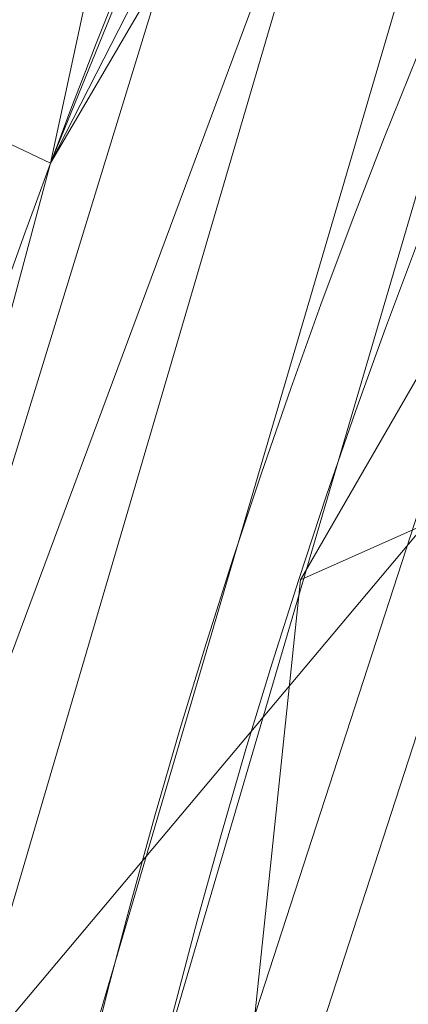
# Model space of a CAD drawing. Header units: millimetres. Extents: x -71 to 71, y -145 to 145.
# Tile 204 of 256: x -59.83 to -56.58, y 15.13 to 23.36. Entities that reach past the tile are written whole.
import ezdxf

# ---------------------------------------------------------------- set-up
doc = ezdxf.new("R2010")
doc.units = ezdxf.units.MM
doc.layers.add('1', color=7, linetype='CONTINUOUS')

msp = doc.modelspace()

# ---------------------------------------------------------------- linework, layer by layer
at = {"layer": '1', "color": 163, "linetype": 'Continuous', "lineweight": 13, "extrusion": (-5.23961e-15, 1.15648e-14, -1)}
msp.add_circle((0, 0, 144.0046), 61.0181, dxfattribs=at)
at = {"layer": '1', "color": 163, "linetype": 'Continuous', "lineweight": 13}
msp.add_circle((0, 0, -145), 60.4434, dxfattribs=at)
msp.add_arc((0, 0, -142.5051), 63.5638, 137.72131, 170.379145, dxfattribs=at)
for points in [[(24.5845, 55.2178, -145), (-60.1123, -6.3181, -145), (-57.4851, 18.678, -145)], [(24.5845, 55.2178, -145), (-35.5277, -48.8997, -145), (-52.3455, -30.2217, -145), (-60.1123, -6.3181, -145)], [(24.5845, 55.2178, -145), (-57.4851, 18.678, -145), (-44.9182, 40.4445, -145)], [(-59.5749, 22.1627, -142.5051), (-64.1272, 24.3255, -142.4043), (-55.1728, 42.6061, -142.3978)], [(-55.1728, 42.6061, -142.3978), (-51.5818, 41.7705, -142.456), (-59.5749, 22.1627, -142.5051)], [(-59.5749, 22.1627, -142.5051), (-51.5818, 41.7705, -142.456), (-49.4678, 41.9368, -142.4826)], [(-49.4678, 41.9368, -142.4826), (-48.4853, 41.1039, -142.5051), (-59.5749, 22.1627, -142.5051)], [(-60.6838, 6.3781, -144.0046), (-52.8432, 30.509, -144.0046), (-52.3455, 30.2217, -145), (-60.1123, 6.3181, -145)], [(-48.8398, 28.1976, -124.3698), (-63.9397, 25.3523, -124.586), (-62.9979, 11.3444, -124.518)], [(-62.9979, 11.3444, -124.518), (-55.5385, 9.7929, -124.3698), (-48.8398, 28.1976, -124.3698)], [(-62.6698, 10.6233, -142.5051), (-57.8196, 26.4053, -142.5051), (-56.9481, 26.0073, -142.6799)], [(-56.9481, 26.0073, -142.6799), (-61.9684, 8.9097, -142.6799), (-62.6698, 10.6233, -142.5051)], [(-61.9684, 8.9097, -142.6799), (-56.9481, 26.0073, -142.6799), (-56.0656, 25.6043, -143.2514), (-61.0081, 8.7716, -143.2514)], [(-60.397, 8.6838, -144.0046), (-61.0081, 8.7716, -143.2514), (-56.0656, 25.6043, -143.2514), (-55.504, 25.3478, -144.0046)], [(-64.1272, 24.3255, -142.4043), (-59.5749, 22.1627, -142.5051), (-62.6698, 10.6233, -142.5051)]]:
    msp.add_3dface(points, dxfattribs=at)

doc.saveas('drawing.dxf')
